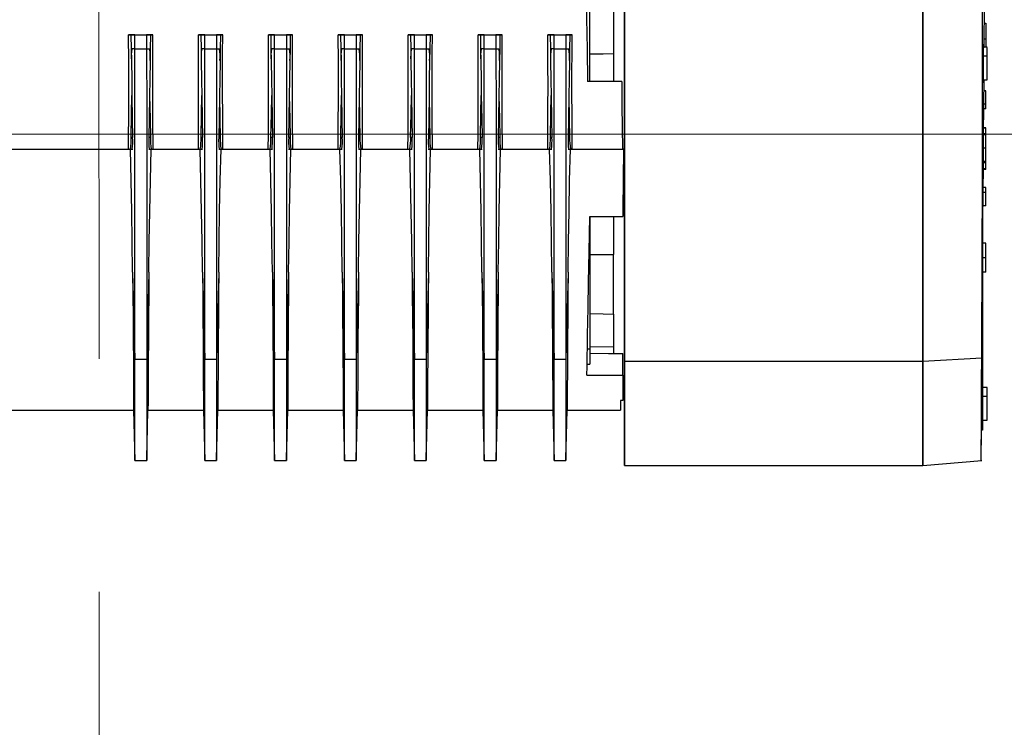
# Model space of a CAD drawing. Header units: millimetres. Extents: x -26122 to -12632, y -5851 to 1414.
# Tile 8 of 73: x -18416 to -18395, y -4891 to -4876. Entities that reach past the tile are written whole.
import ezdxf

# ---------------------------------------------------------------- set-up
doc = ezdxf.new("R2010")
doc.units = ezdxf.units.MM
doc.linetypes.add('DASH', pattern=[15, 10, -5])
doc.layers.add('A-INW-SC', color=30, linetype='Continuous', lineweight=13)

msp = doc.modelspace()

# ---------------------------------------------------------------- linework, layer by layer
at = {"color": 7, "linetype": 'Continuous', "lineweight": 25}
for p, q in [((-18403.595, -4877.053), (-18403.595, -4874.155)), ((-18396.449, -4874.822), (-18396.449, -4876.397)), ((-18403.085, -4875.279), (-18403.085, -4876.456)), ((-18395.122, -4875.803), (-18395.094, -4875.803)), ((-18413.4, -4876.054), (-18413.495, -4876.054)), ((-18413.495, -4876.054), (-18412.975, -4876.054)), ((-18413.361, -4876.054), (-18413.445, -4876.054)), ((-18413.4, -4876.054), (-18413.445, -4876.054)), ((-18413.361, -4876.054), (-18413.109, -4876.054)), ((-18413.025, -4876.054), (-18413.109, -4876.054)), ((-18412.975, -4876.054), (-18413.07, -4876.054)), ((-18413.025, -4876.054), (-18413.07, -4876.054)), ((-18411.9, -4876.054), (-18411.995, -4876.054)), ((-18411.995, -4876.054), (-18411.475, -4876.054)), ((-18411.861, -4876.054), (-18411.945, -4876.054)), ((-18411.9, -4876.054), (-18411.945, -4876.054)), ((-18411.861, -4876.054), (-18411.609, -4876.054)), ((-18411.525, -4876.054), (-18411.609, -4876.054)), ((-18411.475, -4876.054), (-18411.57, -4876.054)), ((-18411.525, -4876.054), (-18411.57, -4876.054)), ((-18410.4, -4876.053), (-18410.495, -4876.053)), ((-18410.495, -4876.053), (-18409.975, -4876.053)), ((-18410.361, -4876.053), (-18410.445, -4876.053)), ((-18410.4, -4876.053), (-18410.445, -4876.053)), ((-18410.361, -4876.053), (-18410.109, -4876.053)), ((-18410.025, -4876.053), (-18410.109, -4876.053)), ((-18409.975, -4876.053), (-18410.07, -4876.053)), ((-18410.025, -4876.053), (-18410.07, -4876.053)), ((-18408.9, -4876.053), (-18408.995, -4876.053)), ((-18408.995, -4876.053), (-18408.475, -4876.053)), ((-18408.861, -4876.053), (-18408.945, -4876.053)), ((-18408.9, -4876.053), (-18408.945, -4876.053)), ((-18408.861, -4876.053), (-18408.609, -4876.053)), ((-18408.525, -4876.053), (-18408.609, -4876.053)), ((-18408.475, -4876.053), (-18408.57, -4876.053)), ((-18408.525, -4876.053), (-18408.57, -4876.053)), ((-18407.4, -4876.053), (-18407.495, -4876.053)), ((-18407.495, -4876.053), (-18406.975, -4876.053)), ((-18407.361, -4876.053), (-18407.445, -4876.053)), ((-18407.4, -4876.053), (-18407.445, -4876.053)), ((-18407.361, -4876.053), (-18407.109, -4876.053)), ((-18407.025, -4876.053), (-18407.109, -4876.053)), ((-18406.975, -4876.053), (-18407.07, -4876.053)), ((-18407.025, -4876.053), (-18407.07, -4876.053)), ((-18405.9, -4876.053), (-18405.995, -4876.053)), ((-18405.995, -4876.053), (-18405.475, -4876.053)), ((-18405.861, -4876.053), (-18405.945, -4876.053)), ((-18405.9, -4876.053), (-18405.945, -4876.053)), ((-18405.861, -4876.053), (-18405.609, -4876.053)), ((-18405.525, -4876.053), (-18405.609, -4876.053)), ((-18405.475, -4876.053), (-18405.57, -4876.053)), ((-18405.525, -4876.053), (-18405.57, -4876.053)), ((-18404.4, -4876.053), (-18404.495, -4876.053)), ((-18404.495, -4876.053), (-18403.975, -4876.053)), ((-18404.361, -4876.053), (-18404.445, -4876.053)), ((-18404.4, -4876.053), (-18404.445, -4876.053)), ((-18404.361, -4876.053), (-18404.109, -4876.053)), ((-18404.025, -4876.053), (-18404.109, -4876.053)), ((-18403.975, -4876.053), (-18404.07, -4876.053)), ((-18404.025, -4876.053), (-18404.07, -4876.053)), ((-18395.063, -4876.319), (-18395.147, -4876.319)), ((-18395.142, -4876.267), (-18395.141, -4876.319)), ((-18395.127, -4876.319), (-18395.126, -4876.206)), ((-18395.125, -4876.135), (-18395.094, -4876.135)), ((-18413.361, -4876.354), (-18413.109, -4876.354)), ((-18411.861, -4876.354), (-18411.609, -4876.354)), ((-18410.361, -4876.353), (-18410.109, -4876.353)), ((-18408.861, -4876.353), (-18408.609, -4876.353)), ((-18407.361, -4876.353), (-18407.109, -4876.353)), ((-18405.861, -4876.353), (-18405.609, -4876.353)), ((-18404.361, -4876.353), (-18404.109, -4876.353)), ((-18395.15, -4876.501), (-18395.063, -4876.501)), ((-18402.909, -4877.053), (-18403.643, -4877.053)), ((-18403.595, -4877.053), (-18403.643, -4877.053)), ((-18403.275, -4877.053), (-18403.595, -4877.053)), ((-18403.227, -4877.053), (-18403.275, -4877.053)), ((-18403.227, -4877.053), (-18403.227, -4877.053)), ((-18402.909, -4877.053), (-18403.227, -4877.053)), ((-18403.227, -4877.053), (-18403.227, -4877.053)), ((-18402.91, -4877.053), (-18403.085, -4877.053)), ((-18402.91, -4877.053), (-18403.085, -4877.053)), ((-18402.91, -4877.053), (-18402.91, -4877.053)), ((-18402.91, -4877.053), (-18402.91, -4877.053)), ((-18402.909, -4877.053), (-18402.904, -4877.569)), ((-18402.909, -4877.053), (-18402.909, -4877.053)), ((-18395.15, -4877.019), (-18395.063, -4877.019)), ((-18395.144, -4877.036), (-18395.147, -4877.085)), ((-18395.132, -4877.02), (-18395.064, -4877.02)), ((-18395.094, -4877.252), (-18395.134, -4877.252)), ((-18395.094, -4877.539), (-18395.094, -4877.252)), ((-18395.094, -4877.539), (-18395.136, -4877.539)), ((-18395.094, -4877.64), (-18395.094, -4877.539)), ((-18395.094, -4877.64), (-18395.137, -4877.64)), ((-18395.094, -4878.177), (-18395.142, -4878.177)), ((-18395.094, -4878.198), (-18395.142, -4878.198)), ((-18395.094, -4878.049), (-18395.141, -4878.049)), ((-18395.094, -4878.057), (-18395.141, -4878.057)), ((-18395.094, -4878.057), (-18395.094, -4878.049)), ((-18395.094, -4878.177), (-18395.094, -4878.057)), ((-18395.094, -4878.198), (-18395.094, -4878.177)), ((-18395.094, -4878.485), (-18395.094, -4878.198)), ((-18413.409, -4878.256), (-18413.441, -4878.256)), ((-18413.029, -4878.256), (-18413.06, -4878.256)), ((-18411.909, -4878.256), (-18411.941, -4878.256)), ((-18411.529, -4878.256), (-18411.56, -4878.256)), ((-18410.409, -4878.256), (-18410.441, -4878.256)), ((-18410.029, -4878.256), (-18410.06, -4878.256)), ((-18408.909, -4878.255), (-18408.941, -4878.255)), ((-18408.529, -4878.255), (-18408.56, -4878.255)), ((-18407.409, -4878.255), (-18407.441, -4878.255)), ((-18407.029, -4878.255), (-18407.06, -4878.255)), ((-18405.909, -4878.255), (-18405.941, -4878.255)), ((-18405.529, -4878.255), (-18405.56, -4878.255)), ((-18404.409, -4878.255), (-18404.441, -4878.255)), ((-18404.029, -4878.255), (-18404.06, -4878.255)), ((-18418.545, -4878.504), (-18413.498, -4878.504)), ((-18413.458, -4878.504), (-18413.408, -4878.504)), ((-18413.062, -4878.504), (-18413.011, -4878.504)), ((-18412.972, -4878.504), (-18411.998, -4878.504)), ((-18411.958, -4878.504), (-18411.908, -4878.504)), ((-18411.562, -4878.504), (-18411.511, -4878.504)), ((-18411.472, -4878.504), (-18410.498, -4878.503)), ((-18410.458, -4878.503), (-18410.408, -4878.503)), ((-18410.062, -4878.503), (-18410.011, -4878.503)), ((-18409.972, -4878.503), (-18408.998, -4878.503)), ((-18408.958, -4878.503), (-18408.908, -4878.503)), ((-18408.562, -4878.503), (-18408.511, -4878.503)), ((-18408.472, -4878.503), (-18407.498, -4878.503)), ((-18407.458, -4878.503), (-18407.408, -4878.503)), ((-18407.062, -4878.503), (-18407.011, -4878.503)), ((-18406.972, -4878.503), (-18405.998, -4878.503)), ((-18405.958, -4878.503), (-18405.908, -4878.503)), ((-18405.562, -4878.503), (-18405.511, -4878.503)), ((-18405.472, -4878.503), (-18404.498, -4878.503)), ((-18404.458, -4878.503), (-18404.408, -4878.503)), ((-18404.062, -4878.503), (-18404.011, -4878.503)), ((-18403.972, -4878.503), (-18402.896, -4878.503)), ((-18402.874, -4878.503), (-18402.897, -4878.503)), ((-18402.897, -4878.503), (-18402.874, -4878.503)), ((-18402.896, -4878.503), (-18402.873, -4878.503)), ((-18402.896, -4878.503), (-18402.874, -4878.503)), ((-18402.874, -4878.503), (-18402.873, -4878.503)), ((-18402.874, -4878.503), (-18402.874, -4878.503)), ((-18402.874, -4878.503), (-18402.874, -4878.503)), ((-18395.094, -4878.485), (-18395.144, -4878.485)), ((-18395.094, -4878.772), (-18395.094, -4878.485)), ((-18395.094, -4878.772), (-18395.146, -4878.772)), ((-18395.094, -4878.801), (-18395.146, -4878.801)), ((-18395.094, -4878.801), (-18395.094, -4878.772)), ((-18395.094, -4878.926), (-18395.147, -4878.926)), ((-18395.094, -4878.945), (-18395.147, -4878.945)), ((-18395.094, -4878.945), (-18395.094, -4878.926)), ((-18396.449, -4879.35), (-18396.449, -4880.656)), ((-18395.094, -4879.432), (-18395.151, -4879.432)), ((-18395.094, -4879.331), (-18395.15, -4879.331)), ((-18395.094, -4879.331), (-18395.15, -4879.331)), ((-18395.094, -4879.432), (-18395.094, -4879.331)), ((-18395.094, -4879.331), (-18395.094, -4879.331)), ((-18395.094, -4879.719), (-18395.094, -4879.432)), ((-18395.094, -4879.719), (-18395.153, -4879.719)), ((-18403.597, -4879.953), (-18402.886, -4879.953)), ((-18403.595, -4879.953), (-18403.595, -4882.799)), ((-18395.094, -4880.525), (-18395.158, -4880.525)), ((-18395.094, -4880.835), (-18395.094, -4880.525)), ((-18403.085, -4882.044), (-18403.085, -4880.764)), ((-18396.448, -4880.565), (-18396.448, -4881.54)), ((-18395.094, -4880.835), (-18395.161, -4880.835)), ((-18395.094, -4881.146), (-18395.094, -4880.835)), ((-18413.41, -4881.146), (-18413.361, -4883.012)), ((-18413.06, -4881.146), (-18413.108, -4883.012)), ((-18411.91, -4881.146), (-18411.861, -4883.012)), ((-18411.56, -4881.146), (-18411.608, -4883.012)), ((-18410.41, -4881.146), (-18410.361, -4883.012)), ((-18410.06, -4881.146), (-18410.108, -4883.012)), ((-18408.91, -4881.146), (-18408.861, -4883.012)), ((-18408.56, -4881.146), (-18408.608, -4883.012)), ((-18407.41, -4881.146), (-18407.361, -4883.011)), ((-18407.06, -4881.146), (-18407.108, -4883.011)), ((-18405.91, -4881.146), (-18405.861, -4883.011)), ((-18405.56, -4881.146), (-18405.608, -4883.011)), ((-18404.41, -4881.146), (-18404.361, -4883.011)), ((-18404.06, -4881.146), (-18404.108, -4883.011)), ((-18395.094, -4881.146), (-18395.161, -4881.146)), ((-18396.448, -4881.54), (-18396.448, -4882.258)), ((-18396.448, -4882.258), (-18396.448, -4883.065)), ((-18403.595, -4882.799), (-18403.647, -4882.799)), ((-18403.595, -4882.745), (-18403.085, -4882.739)), ((-18413.361, -4883.012), (-18413.108, -4883.012)), ((-18411.861, -4883.012), (-18411.608, -4883.012)), ((-18410.361, -4883.012), (-18410.108, -4883.012)), ((-18408.861, -4883.012), (-18408.608, -4883.012)), ((-18407.361, -4883.011), (-18407.108, -4883.011)), ((-18405.861, -4883.011), (-18405.608, -4883.011)), ((-18404.361, -4883.011), (-18404.108, -4883.011)), ((-18402.885, -4883.353), (-18402.885, -4882.892)), ((-18396.448, -4883.065), (-18402.848, -4883.065)), ((-18395.18, -4882.99), (-18396.448, -4883.065)), ((-18403.653, -4883.12), (-18403.595, -4883.12)), ((-18403.657, -4883.353), (-18402.885, -4883.353)), ((-18395.163, -4883.436), (-18395.162, -4883.426)), ((-18395.064, -4883.62), (-18395.161, -4883.62)), ((-18395.161, -4883.802), (-18395.064, -4883.802)), ((-18418.545, -4884.104), (-18413.389, -4884.104)), ((-18413.39, -4884.104), (-18413.361, -4885.189)), ((-18413.108, -4885.152), (-18413.08, -4884.056)), ((-18413.108, -4885.189), (-18413.08, -4884.104)), ((-18413.081, -4884.104), (-18411.889, -4884.104)), ((-18411.89, -4884.104), (-18411.861, -4885.189)), ((-18411.608, -4885.152), (-18411.58, -4884.056)), ((-18411.608, -4885.189), (-18411.58, -4884.104)), ((-18411.581, -4884.104), (-18410.389, -4884.103)), ((-18410.39, -4884.103), (-18410.361, -4885.189)), ((-18410.108, -4885.152), (-18410.08, -4884.056)), ((-18410.108, -4885.189), (-18410.08, -4884.103)), ((-18410.081, -4884.103), (-18408.889, -4884.103)), ((-18408.89, -4884.103), (-18408.861, -4885.189)), ((-18408.608, -4885.152), (-18408.58, -4884.056)), ((-18408.608, -4885.189), (-18408.58, -4884.103)), ((-18408.581, -4884.103), (-18407.389, -4884.103)), ((-18407.39, -4884.103), (-18407.361, -4885.189)), ((-18407.108, -4885.152), (-18407.08, -4884.056)), ((-18407.108, -4885.189), (-18407.08, -4884.103)), ((-18407.081, -4884.103), (-18405.889, -4884.103)), ((-18405.89, -4884.103), (-18405.861, -4885.188)), ((-18405.608, -4885.152), (-18405.58, -4884.056)), ((-18405.608, -4885.188), (-18405.58, -4884.103)), ((-18405.581, -4884.103), (-18404.389, -4884.103)), ((-18404.39, -4884.103), (-18404.361, -4885.188)), ((-18404.108, -4885.151), (-18404.08, -4884.056)), ((-18404.108, -4885.188), (-18404.08, -4884.103)), ((-18404.081, -4884.103), (-18402.935, -4884.103)), ((-18395.161, -4884.32), (-18395.064, -4884.32)), ((-18395.191, -4885.186), (-18395.183, -4884.532)), ((-18395.181, -4884.551), (-18395.18, -4884.484)), ((-18395.181, -4884.551), (-18395.18, -4884.532)), ((-18413.361, -4885.189), (-18413.108, -4885.189)), ((-18411.861, -4885.189), (-18411.608, -4885.189)), ((-18410.361, -4885.189), (-18410.108, -4885.189)), ((-18408.861, -4885.189), (-18408.608, -4885.189)), ((-18407.361, -4885.189), (-18407.108, -4885.189)), ((-18405.861, -4885.188), (-18405.608, -4885.188)), ((-18404.361, -4885.188), (-18404.108, -4885.188)), ((-18396.449, -4885.296), (-18395.181, -4885.185)), ((-18402.851, -4885.296), (-18396.449, -4885.296))]:
    msp.add_line(p, q, dxfattribs=at)
at = {"color": 7, "linetype": 'Continuous', "lineweight": 25, "flags": 128}
for points in [[(-18395.163, -4877.45), (-18395.164, -4876.219), (-18395.166, -4874.974), (-18395.171, -4873.722), (-18395.177, -4872.465)], [(-18403.703, -4873.653), (-18403.696, -4874.06), (-18403.687, -4874.543), (-18403.677, -4875.094), (-18403.667, -4875.703), (-18403.655, -4876.359), (-18403.643, -4877.053)], [(-18402.848, -4877.009), (-18402.848, -4875.484), (-18402.848, -4874.274)], [(-18395.126, -4876.206), (-18395.119, -4875.477), (-18395.113, -4874.799)], [(-18396.448, -4875.04), (-18396.448, -4876.312), (-18396.448, -4877.567)], [(-18396.448, -4879.408), (-18396.448, -4878.305), (-18396.448, -4877.175), (-18396.448, -4875.36)], [(-18402.849, -4875.564), (-18402.849, -4876.617), (-18402.849, -4877.655), (-18402.849, -4878.655)], [(-18395.094, -4875.803), (-18395.094, -4875.84), (-18395.094, -4875.879), (-18395.094, -4875.919), (-18395.094, -4875.961), (-18395.094, -4876.003), (-18395.094, -4876.047), (-18395.094, -4876.091), (-18395.094, -4876.135)], [(-18413.498, -4878.504), (-18413.495, -4878.183), (-18413.494, -4877.861), (-18413.493, -4877.537), (-18413.492, -4877.214), (-18413.493, -4876.647), (-18413.495, -4876.054)], [(-18413.445, -4876.054), (-18413.44, -4876.361), (-18413.436, -4876.602)], [(-18413.361, -4876.354), (-18413.361, -4876.186), (-18413.361, -4876.054)], [(-18413.109, -4876.054), (-18413.109, -4876.222), (-18413.109, -4876.354)], [(-18413.025, -4876.054), (-18413.03, -4876.361), (-18413.033, -4876.602)], [(-18412.972, -4878.504), (-18412.976, -4877.861), (-18412.978, -4877.214), (-18412.978, -4876.839), (-18412.977, -4876.451), (-18412.975, -4876.054)], [(-18411.998, -4878.504), (-18411.995, -4878.183), (-18411.994, -4877.861), (-18411.993, -4877.537), (-18411.992, -4877.214), (-18411.993, -4876.647), (-18411.995, -4876.054)], [(-18411.945, -4876.054), (-18411.94, -4876.36), (-18411.936, -4876.602)], [(-18411.861, -4876.354), (-18411.861, -4876.186), (-18411.861, -4876.054)], [(-18411.609, -4876.054), (-18411.609, -4876.222), (-18411.609, -4876.354)], [(-18411.525, -4876.054), (-18411.53, -4876.36), (-18411.533, -4876.601)], [(-18411.472, -4878.504), (-18411.476, -4877.861), (-18411.478, -4877.214), (-18411.478, -4876.839), (-18411.477, -4876.451), (-18411.475, -4876.054)], [(-18410.498, -4878.503), (-18410.495, -4878.183), (-18410.494, -4877.86), (-18410.493, -4877.537), (-18410.492, -4877.214), (-18410.493, -4876.646), (-18410.495, -4876.053)], [(-18410.445, -4876.053), (-18410.44, -4876.36), (-18410.436, -4876.601)], [(-18410.361, -4876.353), (-18410.361, -4876.186), (-18410.361, -4876.053)], [(-18410.109, -4876.053), (-18410.109, -4876.222), (-18410.109, -4876.353)], [(-18410.025, -4876.053), (-18410.03, -4876.36), (-18410.033, -4876.601)], [(-18409.972, -4878.503), (-18409.976, -4877.86), (-18409.978, -4877.213), (-18409.978, -4876.839), (-18409.977, -4876.451), (-18409.975, -4876.053)], [(-18408.998, -4878.503), (-18408.995, -4878.183), (-18408.994, -4877.86), (-18408.993, -4877.537), (-18408.992, -4877.213), (-18408.993, -4876.646), (-18408.995, -4876.053)], [(-18408.945, -4876.053), (-18408.94, -4876.36), (-18408.936, -4876.601)], [(-18408.861, -4876.353), (-18408.861, -4876.185), (-18408.861, -4876.053)], [(-18408.609, -4876.053), (-18408.609, -4876.221), (-18408.609, -4876.353)], [(-18408.525, -4876.053), (-18408.53, -4876.36), (-18408.533, -4876.601)], [(-18408.472, -4878.503), (-18408.476, -4877.86), (-18408.478, -4877.213), (-18408.478, -4876.839), (-18408.477, -4876.451), (-18408.475, -4876.053)], [(-18407.498, -4878.503), (-18407.495, -4878.183), (-18407.494, -4877.86), (-18407.493, -4877.537), (-18407.492, -4877.213), (-18407.493, -4876.646), (-18407.495, -4876.053)], [(-18407.445, -4876.053), (-18407.44, -4876.36), (-18407.436, -4876.601)], [(-18407.361, -4876.353), (-18407.361, -4876.185), (-18407.361, -4876.053)], [(-18407.109, -4876.053), (-18407.109, -4876.221), (-18407.109, -4876.353)], [(-18407.025, -4876.053), (-18407.03, -4876.36), (-18407.033, -4876.601)], [(-18406.972, -4878.503), (-18406.976, -4877.86), (-18406.978, -4877.213), (-18406.978, -4876.839), (-18406.977, -4876.451), (-18406.975, -4876.053)], [(-18405.998, -4878.503), (-18405.995, -4878.183), (-18405.994, -4877.86), (-18405.993, -4877.537), (-18405.992, -4877.213), (-18405.993, -4876.646), (-18405.995, -4876.053)], [(-18405.945, -4876.053), (-18405.94, -4876.36), (-18405.936, -4876.601)], [(-18405.861, -4876.353), (-18405.861, -4876.185), (-18405.861, -4876.053)], [(-18405.609, -4876.053), (-18405.609, -4876.221), (-18405.609, -4876.353)], [(-18405.525, -4876.053), (-18405.53, -4876.36), (-18405.533, -4876.601)], [(-18405.472, -4878.503), (-18405.476, -4877.86), (-18405.478, -4877.213), (-18405.478, -4876.839), (-18405.477, -4876.451), (-18405.475, -4876.053)], [(-18404.498, -4878.503), (-18404.495, -4878.183), (-18404.494, -4877.86), (-18404.493, -4877.536), (-18404.492, -4877.213), (-18404.493, -4876.646), (-18404.495, -4876.053)], [(-18404.445, -4876.053), (-18404.44, -4876.36), (-18404.436, -4876.601)], [(-18404.361, -4876.353), (-18404.361, -4876.185), (-18404.361, -4876.053)], [(-18404.109, -4876.053), (-18404.109, -4876.221), (-18404.109, -4876.353)], [(-18404.025, -4876.053), (-18404.03, -4876.36), (-18404.033, -4876.601)], [(-18403.972, -4878.503), (-18403.976, -4877.86), (-18403.978, -4877.213), (-18403.978, -4876.838), (-18403.977, -4876.451), (-18403.975, -4876.053)], [(-18395.146, -4876.302), (-18395.144, -4876.253), (-18395.143, -4876.257)], [(-18395.094, -4876.135), (-18395.094, -4876.179), (-18395.094, -4876.223), (-18395.094, -4876.267), (-18395.094, -4876.31), (-18395.094, -4876.32)], [(-18395.063, -4876.501), (-18395.063, -4876.396), (-18395.063, -4876.333), (-18395.063, -4876.324)], [(-18413.361, -4876.354), (-18413.397, -4876.354), (-18413.425, -4876.354)], [(-18413.361, -4883.012), (-18413.361, -4882.193), (-18413.361, -4881.314), (-18413.361, -4880.396), (-18413.361, -4879.451), (-18413.361, -4877.921), (-18413.361, -4876.354)], [(-18413.109, -4876.354), (-18413.073, -4876.354), (-18413.045, -4876.354)], [(-18413.109, -4876.354), (-18413.108, -4877.685), (-18413.108, -4878.992), (-18413.108, -4880.263), (-18413.108, -4880.99), (-18413.108, -4881.696), (-18413.108, -4882.374), (-18413.108, -4883.012)], [(-18411.861, -4876.354), (-18411.897, -4876.354), (-18411.925, -4876.354)], [(-18411.861, -4883.012), (-18411.861, -4882.192), (-18411.861, -4881.314), (-18411.861, -4880.396), (-18411.861, -4879.451), (-18411.861, -4877.92), (-18411.861, -4876.354)], [(-18411.609, -4876.354), (-18411.573, -4876.354), (-18411.545, -4876.354)], [(-18411.609, -4876.354), (-18411.608, -4877.685), (-18411.608, -4878.992), (-18411.608, -4880.263), (-18411.608, -4880.99), (-18411.608, -4881.696), (-18411.608, -4882.374), (-18411.608, -4883.012)], [(-18410.361, -4876.353), (-18410.397, -4876.353), (-18410.425, -4876.353)], [(-18410.361, -4883.012), (-18410.361, -4882.192), (-18410.361, -4881.313), (-18410.361, -4880.396), (-18410.361, -4879.45), (-18410.361, -4877.92), (-18410.361, -4876.353)], [(-18410.109, -4876.353), (-18410.073, -4876.353), (-18410.045, -4876.353)], [(-18410.109, -4876.353), (-18410.108, -4877.685), (-18410.108, -4878.992), (-18410.108, -4880.262), (-18410.108, -4880.989), (-18410.108, -4881.696), (-18410.108, -4882.374), (-18410.108, -4883.012)], [(-18408.861, -4876.353), (-18408.897, -4876.353), (-18408.925, -4876.353)], [(-18408.861, -4883.012), (-18408.861, -4882.192), (-18408.861, -4881.313), (-18408.861, -4880.396), (-18408.861, -4879.45), (-18408.861, -4877.92), (-18408.861, -4876.353)], [(-18408.609, -4876.353), (-18408.573, -4876.353), (-18408.545, -4876.353)], [(-18408.609, -4876.353), (-18408.608, -4877.685), (-18408.608, -4878.992), (-18408.608, -4880.262), (-18408.608, -4880.989), (-18408.608, -4881.696), (-18408.608, -4882.374), (-18408.608, -4883.012)], [(-18407.361, -4876.353), (-18407.397, -4876.353), (-18407.425, -4876.353)], [(-18407.361, -4883.011), (-18407.361, -4882.192), (-18407.361, -4881.313), (-18407.361, -4880.396), (-18407.361, -4879.45), (-18407.361, -4877.92), (-18407.361, -4876.353)], [(-18407.109, -4876.353), (-18407.073, -4876.353), (-18407.045, -4876.353)], [(-18407.109, -4876.353), (-18407.108, -4877.685), (-18407.108, -4878.992), (-18407.108, -4880.262), (-18407.108, -4880.989), (-18407.108, -4881.696), (-18407.108, -4882.374), (-18407.108, -4883.011)], [(-18405.861, -4876.353), (-18405.897, -4876.353), (-18405.925, -4876.353)], [(-18405.861, -4883.011), (-18405.861, -4882.192), (-18405.861, -4881.313), (-18405.861, -4880.396), (-18405.861, -4879.45), (-18405.861, -4877.92), (-18405.861, -4876.353)], [(-18405.609, -4876.353), (-18405.573, -4876.353), (-18405.545, -4876.353)], [(-18405.609, -4876.353), (-18405.608, -4877.684), (-18405.608, -4878.992), (-18405.608, -4880.262), (-18405.608, -4880.989), (-18405.608, -4881.695), (-18405.608, -4882.374), (-18405.608, -4883.011)], [(-18404.361, -4876.353), (-18404.397, -4876.353), (-18404.425, -4876.353)], [(-18404.361, -4883.011), (-18404.361, -4882.192), (-18404.361, -4881.313), (-18404.361, -4880.396), (-18404.361, -4879.45), (-18404.361, -4877.92), (-18404.361, -4876.353)], [(-18404.109, -4876.353), (-18404.073, -4876.353), (-18404.045, -4876.353)], [(-18404.109, -4876.353), (-18404.108, -4877.684), (-18404.108, -4878.991), (-18404.108, -4880.262), (-18404.108, -4880.989), (-18404.108, -4881.695), (-18404.108, -4882.373), (-18404.108, -4883.011)], [(-18403.595, -4876.46), (-18403.31, -4876.458), (-18403.085, -4876.456)], [(-18403.085, -4876.456), (-18403.085, -4876.642), (-18403.085, -4876.854), (-18403.085, -4877.053)], [(-18396.449, -4876.397), (-18396.449, -4877.41), (-18396.449, -4878.398), (-18396.449, -4879.35)], [(-18395.063, -4877.019), (-18395.063, -4877.001), (-18395.063, -4876.942), (-18395.063, -4876.851), (-18395.063, -4876.738), (-18395.063, -4876.616), (-18395.063, -4876.501)], [(-18413.436, -4876.602), (-18413.43, -4877.023), (-18413.424, -4877.354)], [(-18413.033, -4876.602), (-18413.04, -4877.023), (-18413.046, -4877.354)], [(-18411.936, -4876.602), (-18411.93, -4877.023), (-18411.924, -4877.354)], [(-18411.533, -4876.601), (-18411.54, -4877.023), (-18411.546, -4877.354)], [(-18410.436, -4876.601), (-18410.43, -4877.023), (-18410.424, -4877.353)], [(-18410.033, -4876.601), (-18410.04, -4877.022), (-18410.046, -4877.353)], [(-18408.936, -4876.601), (-18408.93, -4877.023), (-18408.924, -4877.353)], [(-18408.533, -4876.601), (-18408.54, -4877.022), (-18408.546, -4877.353)], [(-18407.436, -4876.601), (-18407.43, -4877.022), (-18407.424, -4877.353)], [(-18407.033, -4876.601), (-18407.04, -4877.022), (-18407.046, -4877.353)], [(-18405.936, -4876.601), (-18405.93, -4877.022), (-18405.924, -4877.353)], [(-18405.533, -4876.601), (-18405.54, -4877.022), (-18405.546, -4877.353)], [(-18404.436, -4876.601), (-18404.43, -4877.022), (-18404.424, -4877.353)], [(-18404.033, -4876.601), (-18404.04, -4877.022), (-18404.046, -4877.353)], [(-18402.848, -4879.989), (-18402.848, -4879.176), (-18402.848, -4878.345), (-18402.848, -4877.009)], [(-18395.142, -4878.226), (-18395.136, -4877.538), (-18395.132, -4877.02)], [(-18413.441, -4878.256), (-18413.431, -4877.75), (-18413.424, -4877.354)], [(-18413.424, -4877.354), (-18413.416, -4877.859), (-18413.409, -4878.256)], [(-18413.046, -4877.354), (-18413.054, -4877.859), (-18413.06, -4878.256)], [(-18413.046, -4877.354), (-18413.036, -4877.858), (-18413.029, -4878.256)], [(-18411.941, -4878.256), (-18411.931, -4877.75), (-18411.924, -4877.354)], [(-18411.924, -4877.354), (-18411.916, -4877.859), (-18411.909, -4878.256)], [(-18411.546, -4877.354), (-18411.554, -4877.859), (-18411.56, -4878.256)], [(-18411.546, -4877.354), (-18411.536, -4877.858), (-18411.529, -4878.256)], [(-18410.441, -4878.256), (-18410.431, -4877.75), (-18410.424, -4877.353)], [(-18410.424, -4877.353), (-18410.416, -4877.859), (-18410.409, -4878.256)], [(-18410.046, -4877.353), (-18410.054, -4877.859), (-18410.06, -4878.256)], [(-18410.046, -4877.353), (-18410.036, -4877.858), (-18410.029, -4878.256)], [(-18408.941, -4878.255), (-18408.931, -4877.75), (-18408.924, -4877.353)], [(-18408.924, -4877.353), (-18408.916, -4877.859), (-18408.909, -4878.255)], [(-18408.546, -4877.353), (-18408.554, -4877.858), (-18408.56, -4878.255)], [(-18408.546, -4877.353), (-18408.536, -4877.858), (-18408.529, -4878.255)], [(-18407.441, -4878.255), (-18407.431, -4877.75), (-18407.424, -4877.353)], [(-18407.424, -4877.353), (-18407.416, -4877.859), (-18407.409, -4878.255)], [(-18407.046, -4877.353), (-18407.054, -4877.858), (-18407.06, -4878.255)], [(-18407.046, -4877.353), (-18407.036, -4877.858), (-18407.029, -4878.255)], [(-18405.941, -4878.255), (-18405.931, -4877.75), (-18405.924, -4877.353)], [(-18405.924, -4877.353), (-18405.916, -4877.859), (-18405.909, -4878.255)], [(-18405.546, -4877.353), (-18405.554, -4877.858), (-18405.56, -4878.255)], [(-18405.546, -4877.353), (-18405.536, -4877.858), (-18405.529, -4878.255)], [(-18404.441, -4878.255), (-18404.431, -4877.749), (-18404.424, -4877.353)], [(-18404.424, -4877.353), (-18404.416, -4877.858), (-18404.409, -4878.255)], [(-18404.046, -4877.353), (-18404.054, -4877.858), (-18404.06, -4878.255)], [(-18404.046, -4877.353), (-18404.036, -4877.858), (-18404.029, -4878.255)], [(-18402.904, -4877.569), (-18402.9, -4878.034), (-18402.896, -4878.503)], [(-18396.448, -4877.567), (-18396.448, -4878.653), (-18396.448, -4879.653), (-18396.448, -4880.565)], [(-18395.166, -4879.653), (-18395.164, -4878.536), (-18395.163, -4877.45)], [(-18395.151, -4879.452), (-18395.146, -4878.841), (-18395.142, -4878.226)], [(-18413.498, -4878.504), (-18413.476, -4878.504), (-18413.458, -4878.504)], [(-18413.41, -4881.146), (-18413.418, -4880.489), (-18413.428, -4879.84), (-18413.442, -4879.176), (-18413.458, -4878.504)], [(-18413.06, -4881.146), (-18413.051, -4880.489), (-18413.041, -4879.84), (-18413.028, -4879.176), (-18413.012, -4878.504)], [(-18413.012, -4878.504), (-18412.988, -4878.504), (-18412.972, -4878.504)], [(-18411.998, -4878.504), (-18411.976, -4878.504), (-18411.958, -4878.504)], [(-18411.91, -4881.146), (-18411.918, -4880.488), (-18411.928, -4879.84), (-18411.942, -4879.176), (-18411.958, -4878.504)], [(-18411.56, -4881.146), (-18411.551, -4880.488), (-18411.541, -4879.84), (-18411.528, -4879.176), (-18411.512, -4878.504)], [(-18411.512, -4878.504), (-18411.488, -4878.504), (-18411.472, -4878.504)], [(-18410.498, -4878.503), (-18410.476, -4878.503), (-18410.458, -4878.503)], [(-18410.41, -4881.146), (-18410.418, -4880.488), (-18410.428, -4879.84), (-18410.442, -4879.176), (-18410.458, -4878.503)], [(-18410.06, -4881.146), (-18410.051, -4880.488), (-18410.041, -4879.84), (-18410.028, -4879.176), (-18410.012, -4878.503)], [(-18410.012, -4878.503), (-18409.988, -4878.503), (-18409.972, -4878.503)], [(-18408.998, -4878.503), (-18408.976, -4878.503), (-18408.958, -4878.503)], [(-18408.91, -4881.146), (-18408.918, -4880.488), (-18408.928, -4879.84), (-18408.942, -4879.176), (-18408.958, -4878.503)], [(-18408.56, -4881.146), (-18408.551, -4880.488), (-18408.541, -4879.84), (-18408.528, -4879.176), (-18408.512, -4878.503)], [(-18408.512, -4878.503), (-18408.488, -4878.503), (-18408.472, -4878.503)], [(-18407.498, -4878.503), (-18407.476, -4878.503), (-18407.458, -4878.503)], [(-18407.41, -4881.146), (-18407.418, -4880.488), (-18407.428, -4879.84), (-18407.442, -4879.176), (-18407.458, -4878.503)], [(-18407.06, -4881.146), (-18407.051, -4880.488), (-18407.041, -4879.84), (-18407.028, -4879.176), (-18407.012, -4878.503)], [(-18407.012, -4878.503), (-18406.988, -4878.503), (-18406.972, -4878.503)], [(-18405.998, -4878.503), (-18405.976, -4878.503), (-18405.958, -4878.503)], [(-18405.91, -4881.146), (-18405.918, -4880.488), (-18405.928, -4879.84), (-18405.942, -4879.176), (-18405.958, -4878.503)], [(-18405.56, -4881.146), (-18405.551, -4880.488), (-18405.541, -4879.84), (-18405.528, -4879.176), (-18405.512, -4878.503)], [(-18405.512, -4878.503), (-18405.488, -4878.503), (-18405.472, -4878.503)], [(-18404.498, -4878.503), (-18404.476, -4878.503), (-18404.458, -4878.503)], [(-18404.41, -4881.146), (-18404.418, -4880.488), (-18404.428, -4879.84), (-18404.442, -4879.176), (-18404.458, -4878.503)], [(-18404.06, -4881.146), (-18404.051, -4880.488), (-18404.041, -4879.84), (-18404.028, -4879.176), (-18404.012, -4878.503)], [(-18404.012, -4878.503), (-18403.988, -4878.503), (-18403.972, -4878.503)], [(-18402.873, -4878.503), (-18402.879, -4879.157), (-18402.885, -4879.803)], [(-18402.849, -4878.655), (-18402.849, -4879.61), (-18402.849, -4880.485), (-18402.849, -4881.28), (-18402.849, -4881.995)], [(-18395.094, -4878.926), (-18395.094, -4878.868), (-18395.094, -4878.801)], [(-18395.161, -4884.532), (-18395.161, -4884.409), (-18395.161, -4884.191), (-18395.161, -4883.881), (-18395.161, -4883.485), (-18395.161, -4883.008), (-18395.161, -4882.459), (-18395.161, -4881.845), (-18395.161, -4881.178), (-18395.161, -4880.467), (-18395.16, -4879.724), (-18395.16, -4879.207)], [(-18396.448, -4880.433), (-18396.448, -4879.865), (-18396.448, -4879.408)], [(-18395.171, -4882.745), (-18395.169, -4882.264), (-18395.166, -4881.745), (-18395.162, -4881.187), (-18395.159, -4880.62), (-18395.155, -4880.037), (-18395.151, -4879.452)], [(-18395.171, -4880.964), (-18395.169, -4880.321), (-18395.166, -4879.653)], [(-18402.885, -4879.803), (-18402.885, -4879.887), (-18402.886, -4879.953)], [(-18403.657, -4883.353), (-18403.653, -4883.169), (-18403.65, -4882.963), (-18403.646, -4882.734), (-18403.641, -4882.483), (-18403.637, -4882.209), (-18403.631, -4881.912), (-18403.622, -4881.359), (-18403.61, -4880.706), (-18403.597, -4879.953)], [(-18403.085, -4879.953), (-18403.085, -4879.976), (-18403.085, -4880.217), (-18403.085, -4880.431), (-18403.085, -4880.614), (-18403.085, -4880.764)], [(-18402.848, -4883.065), (-18402.848, -4882.283), (-18402.848, -4881.435), (-18402.848, -4880.727), (-18402.848, -4879.989)], [(-18396.448, -4883.065), (-18396.448, -4882.39), (-18396.448, -4881.663), (-18396.448, -4881.061), (-18396.448, -4880.433)], [(-18403.595, -4880.765), (-18403.309, -4880.764), (-18403.085, -4880.764)], [(-18396.449, -4880.656), (-18396.449, -4881.319), (-18396.449, -4881.927), (-18396.449, -4882.531), (-18396.449, -4883.066)], [(-18395.176, -4882.05), (-18395.173, -4881.517), (-18395.171, -4880.964)], [(-18413.41, -4881.146), (-18413.405, -4881.627), (-18413.401, -4882.12), (-18413.397, -4882.606), (-18413.394, -4883.065), (-18413.393, -4883.345), (-18413.392, -4883.594), (-18413.391, -4883.803), (-18413.39, -4883.964), (-18413.39, -4884.067), (-18413.39, -4884.104)], [(-18413.06, -4881.146), (-18413.064, -4881.627), (-18413.068, -4882.12), (-18413.072, -4882.606), (-18413.075, -4883.065), (-18413.076, -4883.345), (-18413.078, -4883.594), (-18413.079, -4883.803), (-18413.079, -4883.964), (-18413.08, -4884.067), (-18413.08, -4884.104)], [(-18411.91, -4881.146), (-18411.905, -4881.627), (-18411.901, -4882.12), (-18411.897, -4882.606), (-18411.894, -4883.065), (-18411.893, -4883.345), (-18411.892, -4883.594), (-18411.891, -4883.803), (-18411.89, -4883.964), (-18411.89, -4884.067), (-18411.89, -4884.104)], [(-18411.56, -4881.146), (-18411.564, -4881.627), (-18411.568, -4882.12), (-18411.572, -4882.606), (-18411.575, -4883.065), (-18411.576, -4883.345), (-18411.578, -4883.593), (-18411.579, -4883.803), (-18411.579, -4883.964), (-18411.58, -4884.067), (-18411.58, -4884.104)], [(-18410.41, -4881.146), (-18410.405, -4881.627), (-18410.401, -4882.119), (-18410.397, -4882.606), (-18410.394, -4883.065), (-18410.393, -4883.345), (-18410.392, -4883.593), (-18410.391, -4883.803), (-18410.39, -4883.964), (-18410.39, -4884.067), (-18410.39, -4884.103)], [(-18410.06, -4881.146), (-18410.064, -4881.627), (-18410.068, -4882.119), (-18410.072, -4882.606), (-18410.075, -4883.065), (-18410.076, -4883.345), (-18410.078, -4883.593), (-18410.079, -4883.803), (-18410.079, -4883.964), (-18410.08, -4884.067), (-18410.08, -4884.103)], [(-18408.91, -4881.146), (-18408.905, -4881.627), (-18408.901, -4882.119), (-18408.897, -4882.606), (-18408.894, -4883.065), (-18408.893, -4883.345), (-18408.892, -4883.593), (-18408.891, -4883.803), (-18408.89, -4883.964), (-18408.89, -4884.067), (-18408.89, -4884.103)], [(-18408.56, -4881.146), (-18408.564, -4881.627), (-18408.568, -4882.119), (-18408.572, -4882.605), (-18408.575, -4883.065), (-18408.576, -4883.344), (-18408.578, -4883.593), (-18408.579, -4883.803), (-18408.579, -4883.964), (-18408.58, -4884.067), (-18408.58, -4884.103)], [(-18407.41, -4881.146), (-18407.405, -4881.627), (-18407.401, -4882.119), (-18407.397, -4882.605), (-18407.394, -4883.065), (-18407.393, -4883.344), (-18407.392, -4883.593), (-18407.391, -4883.803), (-18407.39, -4883.963), (-18407.39, -4884.067), (-18407.39, -4884.103)], [(-18407.06, -4881.146), (-18407.064, -4881.627), (-18407.068, -4882.119), (-18407.072, -4882.605), (-18407.075, -4883.065), (-18407.076, -4883.344), (-18407.078, -4883.593), (-18407.079, -4883.803), (-18407.079, -4883.963), (-18407.08, -4884.067), (-18407.08, -4884.103)], [(-18405.91, -4881.146), (-18405.905, -4881.627), (-18405.901, -4882.119), (-18405.897, -4882.605), (-18405.894, -4883.065), (-18405.893, -4883.344), (-18405.892, -4883.593), (-18405.891, -4883.802), (-18405.89, -4883.963), (-18405.89, -4884.067), (-18405.89, -4884.103)], [(-18405.56, -4881.146), (-18405.564, -4881.627), (-18405.568, -4882.119), (-18405.572, -4882.605), (-18405.575, -4883.065), (-18405.576, -4883.344), (-18405.578, -4883.593), (-18405.579, -4883.802), (-18405.579, -4883.963), (-18405.58, -4884.067), (-18405.58, -4884.103)], [(-18404.41, -4881.146), (-18404.405, -4881.627), (-18404.401, -4882.119), (-18404.397, -4882.605), (-18404.394, -4883.065), (-18404.393, -4883.344), (-18404.392, -4883.593), (-18404.391, -4883.802), (-18404.39, -4883.963), (-18404.39, -4884.067), (-18404.39, -4884.103)], [(-18404.06, -4881.146), (-18404.064, -4881.627), (-18404.068, -4882.119), (-18404.072, -4882.605), (-18404.075, -4883.065), (-18404.076, -4883.344), (-18404.078, -4883.593), (-18404.079, -4883.802), (-18404.079, -4883.963), (-18404.08, -4884.066), (-18404.08, -4884.103)], [(-18403.595, -4882.033), (-18403.309, -4882.039), (-18403.085, -4882.044)], [(-18402.849, -4881.995), (-18402.849, -4882.609), (-18402.849, -4883.066)], [(-18403.085, -4882.044), (-18403.085, -4882.066), (-18403.085, -4882.115), (-18403.085, -4882.188), (-18403.085, -4882.281), (-18403.085, -4882.389), (-18403.085, -4882.506), (-18403.085, -4882.625), (-18403.085, -4882.739)], [(-18395.18, -4882.99), (-18395.178, -4882.538), (-18395.176, -4882.05)], [(-18403.595, -4882.799), (-18403.595, -4882.842), (-18403.595, -4882.884), (-18403.595, -4882.925), (-18403.595, -4882.966), (-18403.595, -4883.006), (-18403.595, -4883.045), (-18403.595, -4883.083), (-18403.595, -4883.12)], [(-18403.085, -4882.739), (-18403.085, -4882.763), (-18403.085, -4882.785), (-18403.085, -4882.807), (-18403.085, -4882.828), (-18403.085, -4882.849), (-18403.085, -4882.869), (-18403.085, -4882.888), (-18403.085, -4882.892)], [(-18395.177, -4883.751), (-18395.174, -4883.29), (-18395.171, -4882.745)], [(-18413.361, -4885.189), (-18413.361, -4885.153), (-18413.361, -4885.045), (-18413.361, -4884.867), (-18413.361, -4884.621), (-18413.361, -4884.308), (-18413.361, -4883.933), (-18413.361, -4883.499), (-18413.361, -4883.012)], [(-18413.108, -4883.012), (-18413.108, -4883.499), (-18413.108, -4883.933), (-18413.108, -4884.308), (-18413.108, -4884.621), (-18413.108, -4884.867), (-18413.108, -4885.045), (-18413.108, -4885.153), (-18413.108, -4885.189)], [(-18411.861, -4885.189), (-18411.861, -4885.153), (-18411.861, -4885.045), (-18411.861, -4884.867), (-18411.861, -4884.62), (-18411.861, -4884.308), (-18411.861, -4883.933), (-18411.861, -4883.499), (-18411.861, -4883.012)], [(-18411.608, -4883.012), (-18411.608, -4883.499), (-18411.608, -4883.933), (-18411.608, -4884.308), (-18411.608, -4884.62), (-18411.608, -4884.867), (-18411.608, -4885.045), (-18411.608, -4885.153), (-18411.608, -4885.189)], [(-18410.361, -4885.189), (-18410.361, -4885.153), (-18410.361, -4885.045), (-18410.361, -4884.867), (-18410.361, -4884.62), (-18410.361, -4884.308), (-18410.361, -4883.933), (-18410.361, -4883.499), (-18410.361, -4883.012)], [(-18410.108, -4883.012), (-18410.108, -4883.499), (-18410.108, -4883.933), (-18410.108, -4884.308), (-18410.108, -4884.62), (-18410.108, -4884.867), (-18410.108, -4885.045), (-18410.108, -4885.153), (-18410.108, -4885.189)], [(-18408.861, -4885.189), (-18408.861, -4885.153), (-18408.861, -4885.045), (-18408.861, -4884.867), (-18408.861, -4884.62), (-18408.861, -4884.308), (-18408.861, -4883.933), (-18408.861, -4883.499), (-18408.861, -4883.012)], [(-18408.608, -4883.012), (-18408.608, -4883.499), (-18408.608, -4883.932), (-18408.608, -4884.308), (-18408.608, -4884.62), (-18408.608, -4884.867), (-18408.608, -4885.045), (-18408.608, -4885.153), (-18408.608, -4885.189)], [(-18407.361, -4885.189), (-18407.361, -4885.153), (-18407.361, -4885.045), (-18407.361, -4884.867), (-18407.361, -4884.62), (-18407.361, -4884.307), (-18407.361, -4883.932), (-18407.361, -4883.499), (-18407.361, -4883.011)], [(-18407.108, -4883.011), (-18407.108, -4883.499), (-18407.108, -4883.932), (-18407.108, -4884.307), (-18407.108, -4884.62), (-18407.108, -4884.867), (-18407.108, -4885.045), (-18407.108, -4885.153), (-18407.108, -4885.189)], [(-18405.861, -4885.188), (-18405.861, -4885.152), (-18405.861, -4885.045), (-18405.861, -4884.867), (-18405.861, -4884.62), (-18405.861, -4884.307), (-18405.861, -4883.932), (-18405.861, -4883.499), (-18405.861, -4883.011)], [(-18405.608, -4883.011), (-18405.608, -4883.499), (-18405.608, -4883.932), (-18405.608, -4884.307), (-18405.608, -4884.62), (-18405.608, -4884.867), (-18405.608, -4885.045), (-18405.608, -4885.152), (-18405.608, -4885.188)], [(-18404.361, -4885.188), (-18404.361, -4885.152), (-18404.361, -4885.045), (-18404.361, -4884.866), (-18404.361, -4884.62), (-18404.361, -4884.307), (-18404.361, -4883.932), (-18404.361, -4883.499), (-18404.361, -4883.011)], [(-18404.108, -4883.011), (-18404.108, -4883.499), (-18404.108, -4883.932), (-18404.108, -4884.307), (-18404.108, -4884.62), (-18404.108, -4884.866), (-18404.108, -4885.045), (-18404.108, -4885.152), (-18404.108, -4885.188)], [(-18403.595, -4882.885), (-18403.197, -4882.889), (-18402.885, -4882.892)], [(-18402.849, -4883.066), (-18402.849, -4883.565), (-18402.849, -4884.009), (-18402.849, -4884.393), (-18402.849, -4884.713), (-18402.849, -4884.966), (-18402.849, -4885.148), (-18402.849, -4885.259), (-18402.849, -4885.296), (-18402.849, -4885.259), (-18402.849, -4885.148), (-18402.849, -4884.966), (-18402.849, -4884.713), (-18402.849, -4884.393), (-18402.848, -4884.008), (-18402.848, -4883.564), (-18402.848, -4883.065)], [(-18396.449, -4885.296), (-18396.449, -4885.291), (-18396.449, -4885.255), (-18396.449, -4885.184), (-18396.449, -4885.078), (-18396.449, -4884.937), (-18396.449, -4884.762), (-18396.449, -4884.554), (-18396.449, -4884.314), (-18396.448, -4884.044), (-18396.448, -4883.745), (-18396.448, -4883.418), (-18396.448, -4883.065)], [(-18396.448, -4883.065), (-18396.448, -4883.52), (-18396.448, -4883.944), (-18396.449, -4884.328), (-18396.449, -4884.66), (-18396.449, -4884.931), (-18396.449, -4885.131), (-18396.449, -4885.254), (-18396.449, -4885.296), (-18396.449, -4885.296)], [(-18395.191, -4885.183), (-18395.191, -4885.15), (-18395.191, -4885.04), (-18395.19, -4884.858), (-18395.188, -4884.603), (-18395.187, -4884.282), (-18395.185, -4883.9), (-18395.183, -4883.466), (-18395.18, -4882.99)], [(-18402.885, -4883.353), (-18402.885, -4883.438), (-18402.885, -4883.519), (-18402.885, -4883.595), (-18402.885, -4883.666), (-18402.885, -4883.732), (-18402.885, -4883.792), (-18402.885, -4883.847), (-18402.885, -4883.897)], [(-18395.064, -4883.802), (-18395.064, -4883.707), (-18395.064, -4883.644), (-18395.064, -4883.62), (-18395.064, -4883.62)], [(-18402.885, -4883.897), (-18402.913, -4883.898), (-18402.935, -4883.898)], [(-18402.935, -4883.898), (-18402.935, -4883.987), (-18402.935, -4884.051), (-18402.935, -4884.09), (-18402.935, -4884.103)], [(-18395.179, -4884.258), (-18395.178, -4884.032), (-18395.177, -4883.751)], [(-18395.064, -4884.32), (-18395.064, -4884.301), (-18395.064, -4884.243), (-18395.064, -4884.152), (-18395.064, -4884.038), (-18395.064, -4883.917), (-18395.064, -4883.802)], [(-18395.18, -4884.484), (-18395.18, -4884.389), (-18395.179, -4884.258)]]:
    msp.add_lwpolyline(points, dxfattribs=at)
at = {"color": 7, "linetype": 'Continuous', "lineweight": 25}
for centre, radius, start, end in [((-18373.984, -4876.773), 21.168, 178.7229, 180.2596), ((-18412.554, -4876.518), 0.887, 169.3168, 185.4069), ((-18413.919, -4876.518), 0.889, 354.6153, 10.6576), ((-18411.054, -4876.518), 0.887, 169.3168, 185.4069), ((-18412.419, -4876.518), 0.889, 354.6153, 10.6576), ((-18409.554, -4876.518), 0.887, 169.3168, 185.4069), ((-18410.919, -4876.518), 0.889, 354.6153, 10.6576), ((-18408.054, -4876.518), 0.887, 169.3168, 185.4069), ((-18409.419, -4876.518), 0.889, 354.6153, 10.6576), ((-18406.554, -4876.518), 0.887, 169.3168, 185.4069), ((-18407.919, -4876.518), 0.889, 354.6153, 10.6576), ((-18405.054, -4876.517), 0.887, 169.3168, 185.4069), ((-18406.419, -4876.518), 0.889, 354.6153, 10.6576), ((-18403.554, -4876.517), 0.887, 169.3168, 185.4069), ((-18404.919, -4876.517), 0.889, 354.6153, 10.6576), ((-18393.129, -4876.934), 2.024, 178.167, 184.183), ((-18414.684, -4878.294), 1.244, 350.2963, 1.7576), ((-18414.631, -4878.338), 1.225, 352.2111, 3.8338), ((-18411.981, -4878.343), 1.082, 175.3964, 188.5553), ((-18411.781, -4878.294), 1.248, 178.2588, 189.6839), ((-18413.184, -4878.294), 1.244, 350.2963, 1.7576), ((-18413.131, -4878.338), 1.225, 352.2111, 3.8338), ((-18410.481, -4878.343), 1.082, 175.3964, 188.5553), ((-18410.281, -4878.294), 1.248, 178.2588, 189.6839), ((-18411.684, -4878.294), 1.244, 350.2963, 1.7576), ((-18411.631, -4878.337), 1.225, 352.2111, 3.8338), ((-18408.981, -4878.342), 1.082, 175.3964, 188.5553), ((-18408.781, -4878.293), 1.248, 178.2588, 189.6839), ((-18410.184, -4878.294), 1.244, 350.2963, 1.7576), ((-18410.131, -4878.337), 1.225, 352.2111, 3.8338), ((-18407.481, -4878.342), 1.082, 175.3964, 188.5553), ((-18407.281, -4878.293), 1.248, 178.2588, 189.6839), ((-18408.684, -4878.294), 1.244, 350.2963, 1.7576), ((-18408.631, -4878.337), 1.225, 352.2111, 3.8338), ((-18405.981, -4878.342), 1.082, 175.3964, 188.5553), ((-18405.781, -4878.293), 1.248, 178.2588, 189.6839), ((-18407.184, -4878.293), 1.244, 350.2963, 1.7576), ((-18407.131, -4878.337), 1.225, 352.2111, 3.8338), ((-18404.481, -4878.342), 1.082, 175.3964, 188.5553), ((-18404.281, -4878.293), 1.248, 178.2588, 189.6839), ((-18405.684, -4878.293), 1.244, 350.2963, 1.7576), ((-18405.631, -4878.337), 1.225, 352.2111, 3.8338), ((-18402.981, -4878.342), 1.082, 175.3964, 188.5553), ((-18402.781, -4878.293), 1.248, 178.2588, 189.6839)]:
    msp.add_arc(centre, radius, start, end, dxfattribs=at)
at = {"layer": 'A-INW-SC', "color": 7}
msp.add_line((-18246.132, -4878.18), (-18446.132, -4878.18), dxfattribs=at)
at = {"layer": 'A-INW-SC', "color": 7, "linetype": 'DASH'}
msp.add_lwpolyline([(-18436.131, -4987.409), (-18414.131, -4987.599), (-18414.131, -4973.004), (-18414.131, -4943.004), (-18414.131, -4913.004), (-18414.131, -4883.004), (-18414.157, -4802.005), (-18436.157, -4802.005)], close=True, dxfattribs=at)

doc.saveas('drawing.dxf')
